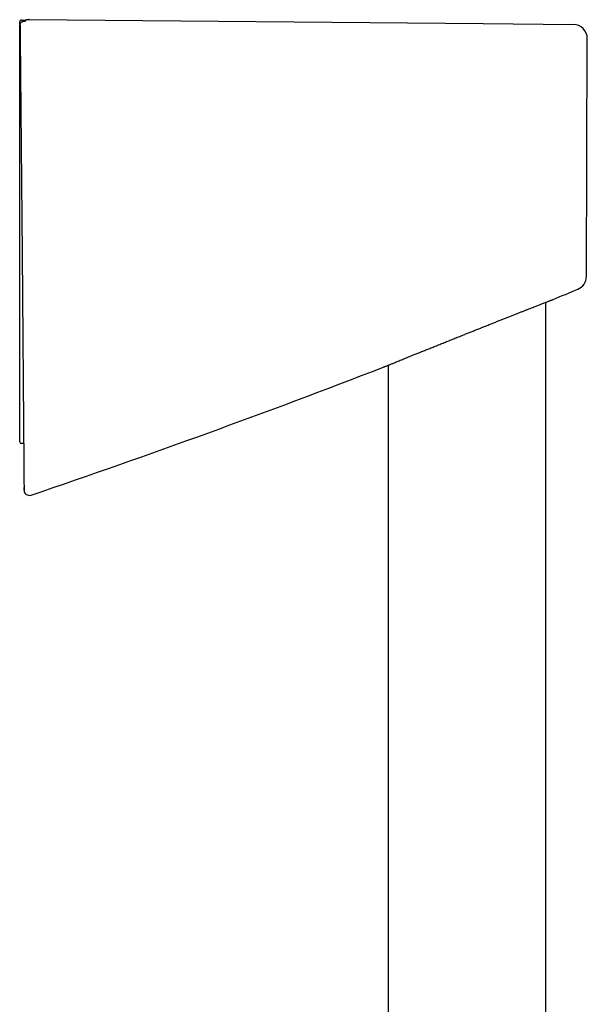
# Model space of a CAD drawing. Header units: millimetres. Extents: x 8 to 795, y 12 to 1770.
# Tile 136 of 136: x 652 to 716, y 1659 to 1770. Entities that reach past the tile are written whole.
import ezdxf

# ---------------------------------------------------------------- set-up
doc = ezdxf.new("R2010")
doc.units = ezdxf.units.MM

msp = doc.modelspace()

# ---------------------------------------------------------------- linework, layer by layer
at = {"color": 7, "linetype": 'Continuous', "lineweight": 30}
for p, q in [((651.85, 1767.67), (651.85, 1769.82)), ((652.05, 1770.02), (652.54, 1770.01)), ((652.95, 1770.07), (652.94, 1770.07)), ((652.95, 1770.07), (704.18, 1769.62)), ((704.18, 1769.62), (714.35, 1769.53)), ((651.85, 1767.27), (651.85, 1767.67)), ((651.85, 1734.54), (651.85, 1767.27)), ((715.85, 1741.07), (715.94, 1767.92)), ((711.25, 1445.4), (711.25, 1738.13)), ((712.07, 1738.45), (712.07, 1738.45)), ((651.85, 1734.46), (651.85, 1734.54)), ((651.85, 1722.59), (651.85, 1734.46)), ((692.93, 1730.8), (692.93, 1730.8)), ((693.45, 1731.01), (693.45, 1445.53)), ((651.85, 1722.37), (651.85, 1722.59)), ((652.3, 1722.17), (652.05, 1722.17)), ((652.33, 1718.17), (652.34, 1716.9))]:
    msp.add_line(p, q, dxfattribs=at)
at = {"color": 7, "linetype": 'Continuous', "lineweight": 30, "flags": 128}
msp.add_lwpolyline([(651.89, 1769.26), (651.9, 1768.04), (651.97, 1759.89), (652.11, 1743.6), (652.32, 1719.79)], dxfattribs=at)
at = {"color": 7, "linetype": 'Continuous', "lineweight": 30}
for centre, radius, start, end in [((652.05, 1769.82), 0.2, 89.3, 180), ((714.34, 1767.93), 1.6, 359.7996, 89.5), ((652.05, 1767.67), 0.2, 180, 222.4045), ((714.25, 1741.08), 1.6, 292.4483, 359.7674), ((331.5, 2663.2), 1000, 292.36927, 292.54178), ((331.5, 2663.2), 1000, 288.76193, 291.18755), ((652.05, 1722.37), 0.2, 180, 270), ((652.94, 1716.91), 0.6, 180.0864, 288.7833)]:
    msp.add_arc(centre, radius, start, end, dxfattribs=at)
for points, knots in [([(651.89, 1769.43), (651.89, 1769.46), (651.89, 1769.52), (651.92, 1769.61), (651.95, 1769.69), (652.01, 1769.75), (652.07, 1769.81), (652.15, 1769.86), (652.23, 1769.89), (652.32, 1769.91), (652.41, 1769.91), (652.48, 1769.9), (652.51, 1769.89), (652.51, 1769.89)], [0, 0, 0, 0, 0.098826, 0.19767, 0.296363, 0.395071, 0.496397, 0.597735, 0.70212, 0.806512, 0.899381, 0.992252, 1, 1, 1, 1]), ([(651.89, 1769.43), (651.89, 1769.41), (651.89, 1769.36), (651.89, 1769.31), (651.89, 1769.27), (651.89, 1769.26)], [0, 0, 0, 0, 0.404757, 0.822514, 1, 1, 1, 1]), ([(652.94, 1770.06), (652.93, 1770.07), (652.87, 1770.07), (652.78, 1770.06), (652.68, 1770.05), (652.57, 1770.02), (652.46, 1769.99), (652.35, 1769.96), (652.25, 1769.91), (652.17, 1769.87), (652.12, 1769.84), (652.11, 1769.83)], [0, 0, 0, 0, 0.055314, 0.182024, 0.308987, 0.436114, 0.565184, 0.692591, 0.817396, 0.939897, 1, 1, 1, 1]), ([(692.92, 1730.8), (692.92, 1730.8), (692.93, 1730.8), (692.96, 1730.82), (693.03, 1730.84), (693.11, 1730.88), (693.23, 1730.92), (693.37, 1730.98), (693.52, 1731.04), (693.67, 1731.1), (693.82, 1731.17), (693.98, 1731.23), (694.16, 1731.3), (694.36, 1731.39), (694.58, 1731.48), (694.82, 1731.57), (695.07, 1731.67), (695.33, 1731.78), (695.61, 1731.89), (695.9, 1732.01), (696.23, 1732.15), (696.61, 1732.3), (697.03, 1732.47), (697.47, 1732.65), (697.93, 1732.83), (698.41, 1733.02), (698.9, 1733.22), (699.4, 1733.42), (699.92, 1733.63), (700.45, 1733.85), (700.99, 1734.06), (701.54, 1734.28), (702.05, 1734.49), (702.52, 1734.67), (702.94, 1734.84), (703.37, 1735.01), (703.8, 1735.18), (704.22, 1735.35), (704.65, 1735.52), (705.08, 1735.69), (705.5, 1735.86), (705.9, 1736.02), (706.3, 1736.18), (706.69, 1736.33), (707.08, 1736.49), (707.47, 1736.64), (707.85, 1736.79), (708.21, 1736.93), (708.56, 1737.07), (708.89, 1737.2), (709.2, 1737.32), (709.49, 1737.44), (709.78, 1737.55), (710.05, 1737.66), (710.32, 1737.76), (710.56, 1737.86), (710.79, 1737.95), (710.99, 1738.03), (711.17, 1738.1), (711.33, 1738.16), (711.48, 1738.22), (711.62, 1738.27), (711.74, 1738.32), (711.84, 1738.36), (711.93, 1738.39), (712, 1738.42), (712.05, 1738.44), (712.08, 1738.45), (712.08, 1738.45), (712.07, 1738.45)], [0, 0, 0, 0, 0.01494, 0.030752, 0.046575, 0.062387, 0.078653, 0.094932, 0.111199, 0.123059, 0.134919, 0.146856, 0.158793, 0.17197, 0.185148, 0.198425, 0.211701, 0.225281, 0.238861, 0.252541, 0.266222, 0.283838, 0.301467, 0.319084, 0.33716, 0.355249, 0.373325, 0.39193, 0.410549, 0.429154, 0.448251, 0.467362, 0.486458, 0.501034, 0.515609, 0.530284, 0.544959, 0.55995, 0.574941, 0.590043, 0.605145, 0.619758, 0.634372, 0.649093, 0.663814, 0.678884, 0.693954, 0.70915, 0.724346, 0.738311, 0.752277, 0.76635, 0.780423, 0.79485, 0.809276, 0.823832, 0.838387, 0.851365, 0.864344, 0.877422, 0.890501, 0.903903, 0.917306, 0.930824, 0.944342, 0.960619, 0.976909, 0.993186, 1, 1, 1, 1]), ([(652.32, 1719.79), (652.32, 1719.71), (652.32, 1719.53), (652.33, 1719.28), (652.33, 1719.05), (652.33, 1718.84), (652.33, 1718.67), (652.33, 1718.53), (652.33, 1718.44), (652.33, 1718.43), (652.33, 1718.42)], [0, 0, 0, 0, 0.125756, 0.250935, 0.376054, 0.500993, 0.62545, 0.749409, 0.873612, 1, 1, 1, 1]), ([(652.33, 1718.42), (652.33, 1718.35), (652.33, 1718.21), (652.33, 1718.15), (652.33, 1718.17), (652.33, 1718.17)], [0, 0, 0, 0, 0.499378, 0.9998253, 1, 1, 1, 1]), ([(652.34, 1716.9), (652.34, 1716.9), (652.34, 1716.9), (652.34, 1716.91), (652.34, 1716.93), (652.34, 1716.96), (652.34, 1717), (652.34, 1717.06), (652.34, 1717.13), (652.34, 1717.19), (652.34, 1717.21)], [0, 0, 0, 0, 0.01501, 0.155716, 0.296433, 0.437154, 0.577856, 0.718562, 0.859279, 1, 1, 1, 1])]:
    msp.add_open_spline(points, degree=3, knots=knots, dxfattribs=at)

doc.saveas('drawing.dxf')
